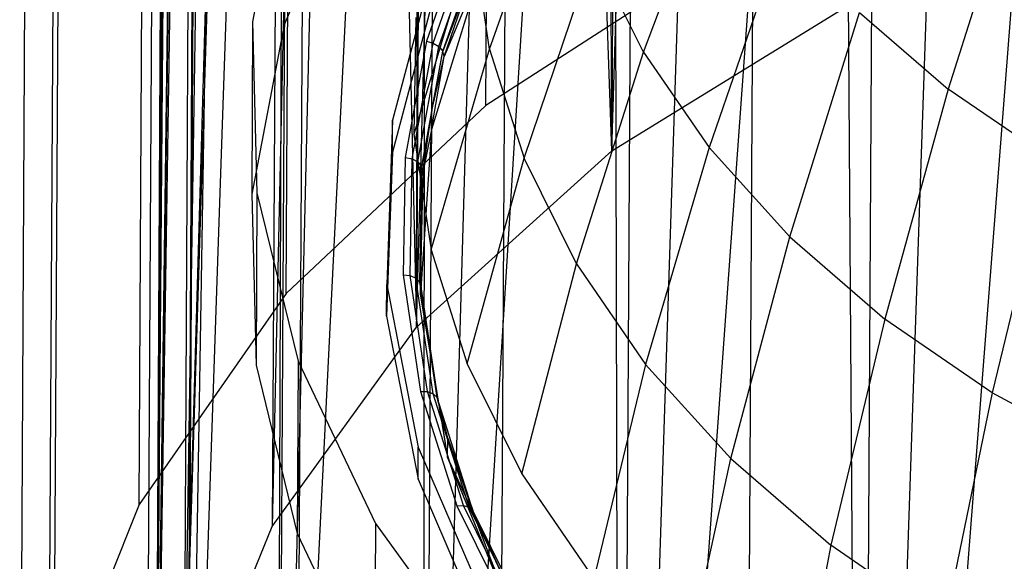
# Model space of a CAD drawing. Extents: x -3.54 to 3.54, y 0.19 to 5.65.
# Tile 3 of 62: x -2.92 to -2.49, y 0.92 to 1.16. Entities that reach past the tile are written whole.
import ezdxf

# ---------------------------------------------------------------- set-up
doc = ezdxf.new("R2010")
doc.units = 0
doc.header["$MEASUREMENT"] = 0
doc.layers.get('0').update_dxf_attribs({"color": 13, "linetype": 'CONTINUOUS'})

# ---------------------------------------------------------------- blocks, each defined once
blk = doc.blocks.new('EASY_RIGHT_PM_STL')
at = {"color": 0}
for p, q in [((-2.71988, 1.11824, 3.41711), (-2.70715, 3.48454, 5.78338)), ((-2.71988, 1.11824, 3.41711), (-2.70715, 3.48454, 5.78338)), ((-2.807, 1.03624, 3.49957), (-2.79428, 3.40254, 5.86584)), ((-2.807, 1.03624, 3.49957), (-2.79428, 3.40254, 5.86584)), ((-2.87127, 0.94427, 3.59189), (-2.85855, 3.31057, 5.95816)), ((-2.87127, 0.94427, 3.59189), (-2.85855, 3.31057, 5.95816)), ((-2.9105, 0.84544, 3.69093), (-2.89778, 3.21175, 6.0572)), ((-2.9105, 0.84544, 3.69093), (-2.89778, 3.21175, 6.0572)), ((-2.92336, 0.74314, 3.79331), (-2.91064, 3.10944, 6.15958)), ((-2.92336, 0.74314, 3.79331), (-2.91064, 3.10944, 6.15958)), ((-2.9094, 0.64083, 3.89554), (-2.89668, 3.00713, 6.26181)), ((-2.9094, 0.64083, 3.89554), (-2.89668, 3.00713, 6.26181)), ((-2.86911, 0.54201, 3.99415), (-2.85639, 2.90831, 6.36042)), ((-2.86911, 0.54201, 3.99415), (-2.85639, 2.90831, 6.36042)), ((-2.80385, 0.45003, 4.08578), (-2.79112, 2.81633, 6.45204)), ((-2.80385, 0.45003, 4.08578), (-2.79112, 2.81633, 6.45204)), ((-2.71584, 0.36804, 4.1673), (-2.70312, 2.73434, 6.53356)), ((-2.71584, 0.36804, 4.1673), (-2.70312, 2.73434, 6.53356)), ((-2.60809, 0.29882, 4.23594), (-2.59537, 2.66512, 6.60221)), ((-2.60809, 0.29882, 4.23594), (-2.59537, 2.66512, 6.60221)), ((-2.665, 1.09854, 3.43651), (-2.62124, 2.51088, 4.79824)), ((-2.665, 1.09854, 3.43651), (-2.62124, 2.51088, 4.79824)), ((-2.65754, 2.48568, 4.82364), (-2.665, 1.09854, 3.43651)), ((-2.65754, 2.48568, 4.82364), (-2.665, 1.09854, 3.43651)), ((-2.665, 1.09854, 3.43651), (-2.66862, 2.47725, 4.83213)), ((-2.665, 1.09854, 3.43651), (-2.66862, 2.47725, 4.83213)), ((-2.75018, 1.02158, 3.51393), (-2.71141, 2.44065, 4.86896)), ((-2.75018, 1.02158, 3.51393), (-2.71141, 2.44065, 4.86896)), ((-2.665, 1.09854, 3.43651), (-2.71141, 2.44065, 4.86896)), ((-2.665, 1.09854, 3.43651), (-2.71141, 2.44065, 4.86896)), ((-2.74272, 2.40872, 4.90106), (-2.75018, 1.02158, 3.51393)), ((-2.74272, 2.40872, 4.90106), (-2.75018, 1.02158, 3.51393)), ((-2.74921, 2.4014, 4.90841), (-2.75018, 1.02158, 3.51393)), ((-2.74921, 2.4014, 4.90841), (-2.75018, 1.02158, 3.51393)), ((-2.78173, 2.35984, 4.95014), (-2.81316, 0.93455, 3.6013)), ((-2.78173, 2.35984, 4.95014), (-2.81316, 0.93455, 3.6013)), ((-2.78173, 2.35984, 4.95014), (-2.75018, 1.02158, 3.51393)), ((-2.78173, 2.35984, 4.95014), (-2.75018, 1.02158, 3.51393)), ((-2.80571, 2.32169, 4.98842), (-2.85167, 0.8406, 3.69545)), ((-2.80571, 2.32169, 4.98842), (-2.85167, 0.8406, 3.69545)), ((-2.80571, 2.32169, 4.98842), (-2.81316, 0.93455, 3.6013)), ((-2.80571, 2.32169, 4.98842), (-2.81316, 0.93455, 3.6013)), ((-2.80867, 2.31633, 4.99381), (-2.85167, 0.8406, 3.69545)), ((-2.80867, 2.31633, 4.99381), (-2.85167, 0.8406, 3.69545)), ((-2.8298, 2.27122, 5.03903), (-2.85167, 0.8406, 3.69545)), ((-2.8298, 2.27122, 5.03903), (-2.85167, 0.8406, 3.69545)), ((-2.84421, 2.22775, 5.08258), (-2.86431, 0.74314, 3.79299)), ((-2.84421, 2.22775, 5.08258), (-2.86431, 0.74314, 3.79299)), ((-2.84421, 2.22775, 5.08258), (-2.85167, 0.8406, 3.69545)), ((-2.84421, 2.22775, 5.08258), (-2.85167, 0.8406, 3.69545)), ((-2.84496, 2.22492, 5.08542), (-2.86431, 0.74314, 3.79299)), ((-2.84496, 2.22492, 5.08542), (-2.86431, 0.74314, 3.79299)), ((-2.86431, 0.74314, 3.79299), (-2.854, 2.1778, 5.13258)), ((-2.86431, 0.74314, 3.79299), (-2.854, 2.1778, 5.13258)), ((-2.85685, 2.13028, 5.18012), (-2.86431, 0.74314, 3.79299)), ((-2.85685, 2.13028, 5.18012), (-2.86431, 0.74314, 3.79299)), ((-2.85349, 2.08276, 5.22762), (-2.86431, 0.74314, 3.79299)), ((-2.85349, 2.08276, 5.22762), (-2.86431, 0.74314, 3.79299)), ((-2.86431, 0.74314, 3.79299), (-2.84394, 2.03565, 5.27468)), ((-2.86431, 0.74314, 3.79299), (-2.84394, 2.03565, 5.27468)), ((-2.85062, 0.64567, 3.89039), (-2.84394, 2.03565, 5.27468)), ((-2.85062, 0.64567, 3.89039), (-2.84394, 2.03565, 5.27468)), ((-2.84316, 2.03281, 5.27751), (-2.85062, 0.64567, 3.89039)), ((-2.84316, 2.03281, 5.27751), (-2.85062, 0.64567, 3.89039)), ((-2.85062, 0.64567, 3.89039), (-2.82829, 1.98934, 5.32091)), ((-2.85062, 0.64567, 3.89039), (-2.82829, 1.98934, 5.32091)), ((-2.85062, 0.64567, 3.89039), (-2.80667, 1.94423, 5.36589)), ((-2.85062, 0.64567, 3.89039), (-2.80667, 1.94423, 5.36589)), ((-2.81111, 0.55172, 3.98412), (-2.80667, 1.94423, 5.36589)), ((-2.81111, 0.55172, 3.98412), (-2.80667, 1.94423, 5.36589)), ((-2.80365, 1.93887, 5.37125), (-2.81111, 0.55172, 3.98412)), ((-2.80365, 1.93887, 5.37125), (-2.81111, 0.55172, 3.98412)), ((-2.81111, 0.55172, 3.98412), (-2.77926, 1.90072, 5.40927)), ((-2.81111, 0.55172, 3.98412), (-2.77926, 1.90072, 5.40927)), ((-2.81111, 0.55172, 3.98412), (-2.7463, 1.85916, 5.45065)), ((-2.81111, 0.55172, 3.98412), (-2.7463, 1.85916, 5.45065)), ((-2.74719, 0.4647, 4.07081), (-2.7463, 1.85916, 5.45065)), ((-2.74719, 0.4647, 4.07081), (-2.7463, 1.85916, 5.45065)), ((-2.73973, 1.85184, 5.45793), (-2.74719, 0.4647, 4.07081)), ((-2.73973, 1.85184, 5.45793), (-2.74719, 0.4647, 4.07081)), ((-2.74719, 0.4647, 4.07081), (-2.70807, 1.81991, 5.48969)), ((-2.74719, 0.4647, 4.07081), (-2.70807, 1.81991, 5.48969)), ((-2.74719, 0.4647, 4.07081), (-2.66489, 1.78332, 5.52605)), ((-2.74719, 0.4647, 4.07081), (-2.66489, 1.78332, 5.52605)), ((-2.66118, 0.38773, 4.14731), (-2.66489, 1.78332, 5.52605)), ((-2.66118, 0.38773, 4.14731), (-2.66489, 1.78332, 5.52605)), ((-2.65372, 1.77488, 5.53443), (-2.66118, 0.38773, 4.14731)), ((-2.65372, 1.77488, 5.53443), (-2.66118, 0.38773, 4.14731)), ((-2.66118, 0.38773, 4.14731), (-2.61714, 1.74968, 5.55944)), ((-2.66118, 0.38773, 4.14731), (-2.61714, 1.74968, 5.55944)), ((-2.66118, 0.38773, 4.14731), (-2.56522, 1.71929, 5.58955)), ((-2.66118, 0.38773, 4.14731), (-2.56522, 1.71929, 5.58955)), ((-2.55619, 0.32361, 4.21086), (-2.56522, 1.71929, 5.58955)), ((-2.55619, 0.32361, 4.21086), (-2.56522, 1.71929, 5.58955)), ((-2.54873, 1.71076, 5.59799), (-2.55619, 0.32361, 4.21086)), ((-2.54873, 1.71076, 5.59799), (-2.55619, 0.32361, 4.21086)), ((-2.55619, 0.32361, 4.21086), (-2.50958, 1.6924, 5.61613)), ((-2.55619, 0.32361, 4.21086), (-2.50958, 1.6924, 5.61613)), ((-2.55619, 0.32361, 4.21086), (-2.45068, 1.66926, 5.63896)), ((-2.55619, 0.32361, 4.21086), (-2.45068, 1.66926, 5.63896)), ((-2.65114, 1.1415, 4.49348), (-2.61646, 1.23413, 4.56589)), ((-2.65114, 1.1415, 4.49348), (-2.61646, 1.23413, 4.56589)), ((-2.71838, 1.14291, 4.32483), (-2.68708, 1.23021, 4.40496)), ((-2.71838, 1.14291, 4.32483), (-2.68708, 1.23021, 4.40496)), ((-2.80752, 1.22869, 4.06992), (-2.82172, 1.15482, 4.14387)), ((-2.80752, 1.22869, 4.06992), (-2.82172, 1.15482, 4.14387)), ((-2.80752, 1.22869, 4.06992), (-2.80792, 1.15353, 3.99476)), ((-2.80752, 1.22869, 4.06992), (-2.80792, 1.15353, 3.99476)), ((-2.77793, 1.22495, 3.92317), (-2.80792, 1.15353, 3.99476)), ((-2.77793, 1.22495, 3.92317), (-2.80792, 1.15353, 3.99476)), ((-2.48621, 1.22711, 4.73461), (-2.51815, 1.12545, 4.67403)), ((-2.48621, 1.22711, 4.73461), (-2.51815, 1.12545, 4.67403)), ((-2.72839, 1.19598, 3.97971), (-2.7459, 1.14637, 4.02942)), ((-2.72839, 1.19598, 3.97971), (-2.7459, 1.14637, 4.02942)), ((-2.74294, 1.14554, 4.02938), (-2.72551, 1.19492, 3.97991)), ((-2.74294, 1.14554, 4.02938), (-2.72551, 1.19492, 3.97991)), ((-2.58973, 1.1953, 4.60457), (-2.62251, 1.09993, 4.53491)), ((-2.58973, 1.1953, 4.60457), (-2.62251, 1.09993, 4.53491)), ((-2.72558, 1.1914, 4.27637), (-2.75136, 1.10584, 4.19248)), ((-2.72558, 1.1914, 4.27637), (-2.75136, 1.10584, 4.19248)), ((-2.74043, 1.144, 4.0285), (-2.72308, 1.19316, 3.97924)), ((-2.74043, 1.144, 4.0285), (-2.72308, 1.19316, 3.97924)), ((-2.73876, 1.14196, 4.02691), (-2.72146, 1.19099, 3.97779)), ((-2.73876, 1.14196, 4.02691), (-2.72146, 1.19099, 3.97779)), ((-2.71838, 1.14291, 4.32483), (-2.72558, 1.1914, 4.27637)), ((-2.71838, 1.14291, 4.32483), (-2.72558, 1.1914, 4.27637)), ((-2.72201, 1.1862, 3.97833), (-2.73876, 1.14196, 4.02691)), ((-2.72201, 1.1862, 3.97833), (-2.73876, 1.14196, 4.02691)), ((-2.73819, 1.13975, 4.02486), (-2.72201, 1.1862, 3.97833)), ((-2.73819, 1.13975, 4.02486), (-2.72201, 1.1862, 3.97833)), ((-2.61287, 1.18745, 3.34732), (-2.71988, 1.11824, 3.41711)), ((-2.61287, 1.18745, 3.34732), (-2.71988, 1.11824, 3.41711)), ((-2.7419, 1.1823, 3.99347), (-2.76066, 1.1119, 4.06396)), ((-2.7419, 1.1823, 3.99347), (-2.76066, 1.1119, 4.06396)), ((-2.70326, 1.09531, 4.37234), (-2.67276, 1.18513, 4.44997)), ((-2.70326, 1.09531, 4.37234), (-2.67276, 1.18513, 4.44997)), ((-2.65114, 1.1415, 4.49348), (-2.67276, 1.18513, 4.44997)), ((-2.65114, 1.1415, 4.49348), (-2.67276, 1.18513, 4.44997)), ((-2.72206, 1.17784, 3.96998), (-2.74358, 1.10777, 4.04017)), ((-2.72206, 1.17784, 3.96998), (-2.74358, 1.10777, 4.04017)), ((-2.72206, 1.17784, 3.96998), (-2.73819, 1.13975, 4.02486)), ((-2.72206, 1.17784, 3.96998), (-2.73819, 1.13975, 4.02486)), ((-2.74197, 1.16838, 3.97955), (-2.76073, 1.09798, 4.05005)), ((-2.74197, 1.16838, 3.97955), (-2.76073, 1.09798, 4.05005)), ((-2.665, 1.09854, 3.43651), (-2.5607, 1.16266, 3.37183)), ((-2.665, 1.09854, 3.43651), (-2.5607, 1.16266, 3.37183)), ((-2.75052, 1.15666, 4.14165), (-2.75136, 1.10584, 4.19248)), ((-2.75052, 1.15666, 4.14165), (-2.75136, 1.10584, 4.19248)), ((-2.58727, 1.06096, 4.57368), (-2.55681, 1.15891, 4.64078)), ((-2.58727, 1.06096, 4.57368), (-2.55681, 1.15891, 4.64078)), ((-2.55681, 1.15891, 4.64078), (-2.51815, 1.12545, 4.67403)), ((-2.55681, 1.15891, 4.64078), (-2.51815, 1.12545, 4.67403)), ((-2.82172, 1.15482, 4.14387), (-2.82212, 1.07966, 4.0687)), ((-2.82172, 1.15482, 4.14387), (-2.82212, 1.07966, 4.0687)), ((-2.80792, 1.15353, 3.99476), (-2.82212, 1.07966, 4.0687)), ((-2.80792, 1.15353, 3.99476), (-2.82212, 1.07966, 4.0687)), ((-2.82172, 1.15482, 4.14387), (-2.8198, 1.08024, 4.21844)), ((-2.82172, 1.15482, 4.14387), (-2.8198, 1.08024, 4.21844)), ((-2.7459, 1.14637, 4.02942), (-2.75513, 1.09563, 4.08021)), ((-2.7459, 1.14637, 4.02942), (-2.75513, 1.09563, 4.08021)), ((-2.75213, 1.09505, 4.07992), (-2.74294, 1.14554, 4.02938)), ((-2.75213, 1.09505, 4.07992), (-2.74294, 1.14554, 4.02938)), ((-2.74959, 1.09371, 4.07883), (-2.74043, 1.144, 4.0285)), ((-2.74959, 1.09371, 4.07883), (-2.74043, 1.144, 4.0285)), ((-2.7459, 1.14637, 4.02942), (-2.74294, 1.14554, 4.02938)), ((-2.7459, 1.14637, 4.02942), (-2.74294, 1.14554, 4.02938)), ((-2.74294, 1.14554, 4.02938), (-2.74043, 1.144, 4.0285)), ((-2.74294, 1.14554, 4.02938), (-2.74043, 1.144, 4.0285)), ((-2.74043, 1.144, 4.0285), (-2.73876, 1.14196, 4.02691)), ((-2.74043, 1.144, 4.0285), (-2.73876, 1.14196, 4.02691)), ((-2.74789, 1.09182, 4.07711), (-2.73876, 1.14196, 4.02691)), ((-2.74789, 1.09182, 4.07711), (-2.73876, 1.14196, 4.02691)), ((-2.74384, 1.05527, 4.243), (-2.71838, 1.14291, 4.32483)), ((-2.74384, 1.05527, 4.243), (-2.71838, 1.14291, 4.32483)), ((-2.74358, 1.10777, 4.04017), (-2.73819, 1.13975, 4.02486)), ((-2.74358, 1.10777, 4.04017), (-2.73819, 1.13975, 4.02486)), ((-2.74353, 1.11612, 4.04852), (-2.73876, 1.14196, 4.02691)), ((-2.74353, 1.11612, 4.04852), (-2.73876, 1.14196, 4.02691)), ((-2.74353, 1.11612, 4.04852), (-2.73819, 1.13975, 4.02486)), ((-2.74353, 1.11612, 4.04852), (-2.73819, 1.13975, 4.02486)), ((-2.73819, 1.13975, 4.02486), (-2.73876, 1.14196, 4.02691)), ((-2.73819, 1.13975, 4.02486), (-2.73876, 1.14196, 4.02691)), ((-2.71838, 1.14291, 4.32483), (-2.70326, 1.09531, 4.37234)), ((-2.71838, 1.14291, 4.32483), (-2.70326, 1.09531, 4.37234)), ((-2.68043, 1.04926, 4.41828), (-2.65114, 1.1415, 4.49348)), ((-2.68043, 1.04926, 4.41828), (-2.65114, 1.1415, 4.49348)), ((-2.65114, 1.1415, 4.49348), (-2.62251, 1.09993, 4.53491)), ((-2.65114, 1.1415, 4.49348), (-2.62251, 1.09993, 4.53491)), ((-2.51815, 1.12545, 4.67403), (-2.54588, 1.02514, 4.60928)), ((-2.51815, 1.12545, 4.67403), (-2.54588, 1.02514, 4.60928)), ((-2.47429, 1.09538, 4.70387), (-2.51815, 1.12545, 4.67403)), ((-2.47429, 1.09538, 4.70387), (-2.51815, 1.12545, 4.67403)), ((-2.71988, 1.11824, 3.41711), (-2.807, 1.03624, 3.49957)), ((-2.71988, 1.11824, 3.41711), (-2.807, 1.03624, 3.49957)), ((-2.74353, 1.11612, 4.04852), (-2.74789, 1.09182, 4.07711)), ((-2.74353, 1.11612, 4.04852), (-2.74789, 1.09182, 4.07711)), ((-2.74731, 1.08966, 4.075), (-2.74353, 1.11612, 4.04852)), ((-2.74731, 1.08966, 4.075), (-2.74353, 1.11612, 4.04852)), ((-2.74358, 1.10777, 4.04017), (-2.74353, 1.11612, 4.04852)), ((-2.74358, 1.10777, 4.04017), (-2.74353, 1.11612, 4.04852)), ((-2.76066, 1.1119, 4.06396), (-2.7632, 1.04025, 4.13563)), ((-2.76066, 1.1119, 4.06396), (-2.7632, 1.04025, 4.13563)), ((-2.76073, 1.09798, 4.05005), (-2.76066, 1.1119, 4.06396)), ((-2.76073, 1.09798, 4.05005), (-2.76066, 1.1119, 4.06396)), ((-2.75136, 1.10584, 4.19248), (-2.74384, 1.05527, 4.243)), ((-2.75136, 1.10584, 4.19248), (-2.74384, 1.05527, 4.243)), ((-2.74358, 1.10777, 4.04017), (-2.74848, 1.0361, 4.11187)), ((-2.74358, 1.10777, 4.04017), (-2.74848, 1.0361, 4.11187)), ((-2.74358, 1.10777, 4.04017), (-2.74731, 1.08966, 4.075)), ((-2.74358, 1.10777, 4.04017), (-2.74731, 1.08966, 4.075)), ((-2.76073, 1.09798, 4.05005), (-2.76327, 1.02633, 4.12171)), ((-2.76073, 1.09798, 4.05005), (-2.76327, 1.02633, 4.12171)), ((-2.75018, 1.02158, 3.51393), (-2.665, 1.09854, 3.43651)), ((-2.75018, 1.02158, 3.51393), (-2.665, 1.09854, 3.43651)), ((-2.62251, 1.09993, 4.53491), (-2.65021, 1.00537, 4.462)), ((-2.62251, 1.09993, 4.53491), (-2.65021, 1.00537, 4.462)), ((-2.58727, 1.06096, 4.57368), (-2.62251, 1.09993, 4.53491)), ((-2.58727, 1.06096, 4.57368), (-2.62251, 1.09993, 4.53491)), ((-2.75513, 1.09563, 4.08021), (-2.75597, 1.04446, 4.13138)), ((-2.75513, 1.09563, 4.08021), (-2.75597, 1.04446, 4.13138)), ((-2.75513, 1.09563, 4.08021), (-2.75213, 1.09505, 4.07992)), ((-2.75513, 1.09563, 4.08021), (-2.75213, 1.09505, 4.07992)), ((-2.75296, 1.04413, 4.13085), (-2.75213, 1.09505, 4.07992)), ((-2.75296, 1.04413, 4.13085), (-2.75213, 1.09505, 4.07992)), ((-2.75213, 1.09505, 4.07992), (-2.74959, 1.09371, 4.07883)), ((-2.75213, 1.09505, 4.07992), (-2.74959, 1.09371, 4.07883)), ((-2.75042, 1.043, 4.12955), (-2.74959, 1.09371, 4.07883)), ((-2.75042, 1.043, 4.12955), (-2.74959, 1.09371, 4.07883)), ((-2.74959, 1.09371, 4.07883), (-2.74789, 1.09182, 4.07711)), ((-2.74959, 1.09371, 4.07883), (-2.74789, 1.09182, 4.07711)), ((-2.74872, 1.04124, 4.12769), (-2.74789, 1.09182, 4.07711)), ((-2.74872, 1.04124, 4.12769), (-2.74789, 1.09182, 4.07711)), ((-2.74731, 1.08966, 4.075), (-2.74789, 1.09182, 4.07711)), ((-2.74731, 1.08966, 4.075), (-2.74789, 1.09182, 4.07711)), ((-2.72807, 1.00564, 4.29255), (-2.70326, 1.09531, 4.37234)), ((-2.72807, 1.00564, 4.29255), (-2.70326, 1.09531, 4.37234)), ((-2.68043, 1.04926, 4.41828), (-2.70326, 1.09531, 4.37234)), ((-2.68043, 1.04926, 4.41828), (-2.70326, 1.09531, 4.37234)), ((-2.47429, 1.09538, 4.70387), (-2.4989, 0.99294, 4.64123)), ((-2.47429, 1.09538, 4.70387), (-2.4989, 0.99294, 4.64123)), ((-2.74731, 1.08966, 4.075), (-2.74872, 1.04124, 4.12769)), ((-2.74731, 1.08966, 4.075), (-2.74872, 1.04124, 4.12769)), ((-2.74848, 1.0361, 4.11187), (-2.74731, 1.08966, 4.075)), ((-2.74848, 1.0361, 4.11187), (-2.74731, 1.08966, 4.075)), ((-2.74844, 1.04445, 4.12022), (-2.74731, 1.08966, 4.075)), ((-2.74844, 1.04445, 4.12022), (-2.74731, 1.08966, 4.075)), ((-2.82212, 1.07966, 4.0687), (-2.8202, 1.00508, 4.14327)), ((-2.82212, 1.07966, 4.0687), (-2.8202, 1.00508, 4.14327)), ((-2.8198, 1.08024, 4.21844), (-2.8202, 1.00508, 4.14327)), ((-2.8198, 1.08024, 4.21844), (-2.8202, 1.00508, 4.14327)), ((-2.8198, 1.08024, 4.21844), (-2.8018, 1.0067, 4.29188)), ((-2.8198, 1.08024, 4.21844), (-2.8018, 1.0067, 4.29188)), ((-2.613, 0.96423, 4.50294), (-2.58727, 1.06096, 4.57368)), ((-2.613, 0.96423, 4.50294), (-2.58727, 1.06096, 4.57368)), ((-2.58727, 1.06096, 4.57368), (-2.54588, 1.02514, 4.60928)), ((-2.58727, 1.06096, 4.57368), (-2.54588, 1.02514, 4.60928)), ((-2.74384, 1.05527, 4.243), (-2.72807, 1.00564, 4.29255)), ((-2.74384, 1.05527, 4.243), (-2.72807, 1.00564, 4.29255)), ((-2.70427, 0.95761, 4.34045), (-2.68043, 1.04926, 4.41828)), ((-2.70427, 0.95761, 4.34045), (-2.68043, 1.04926, 4.41828)), ((-2.68043, 1.04926, 4.41828), (-2.65021, 1.00537, 4.462)), ((-2.68043, 1.04926, 4.41828), (-2.65021, 1.00537, 4.462)), ((-2.75597, 1.04446, 4.13138), (-2.7484, 0.99354, 4.18226)), ((-2.75597, 1.04446, 4.13138), (-2.7484, 0.99354, 4.18226)), ((-2.75597, 1.04446, 4.13138), (-2.75296, 1.04413, 4.13085)), ((-2.75597, 1.04446, 4.13138), (-2.75296, 1.04413, 4.13085)), ((-2.74844, 1.04445, 4.12022), (-2.74872, 1.04124, 4.12769)), ((-2.74844, 1.04445, 4.12022), (-2.74872, 1.04124, 4.12769)), ((-2.74848, 1.0361, 4.11187), (-2.74844, 1.04445, 4.12022)), ((-2.74848, 1.0361, 4.11187), (-2.74844, 1.04445, 4.12022)), ((-2.74813, 1.03913, 4.12554), (-2.74844, 1.04445, 4.12022)), ((-2.74813, 1.03913, 4.12554), (-2.74844, 1.04445, 4.12022)), ((-2.76327, 1.02633, 4.12171), (-2.7632, 1.04025, 4.13563)), ((-2.76327, 1.02633, 4.12171), (-2.7632, 1.04025, 4.13563)), ((-2.7632, 1.04025, 4.13563), (-2.74944, 0.96919, 4.20662)), ((-2.7632, 1.04025, 4.13563), (-2.74944, 0.96919, 4.20662)), ((-2.74543, 0.99346, 4.18149), (-2.75296, 1.04413, 4.13085)), ((-2.75296, 1.04413, 4.13085), (-2.75042, 1.043, 4.12955)), ((-2.75296, 1.04413, 4.13085), (-2.75042, 1.043, 4.12955)), ((-2.74543, 0.99346, 4.18149), (-2.75296, 1.04413, 4.13085)), ((-2.74292, 0.99253, 4.17998), (-2.75042, 1.043, 4.12955)), ((-2.75042, 1.043, 4.12955), (-2.74872, 1.04124, 4.12769)), ((-2.75042, 1.043, 4.12955), (-2.74872, 1.04124, 4.12769)), ((-2.74292, 0.99253, 4.17998), (-2.75042, 1.043, 4.12955)), ((-2.74813, 1.03913, 4.12554), (-2.74872, 1.04124, 4.12769)), ((-2.74813, 1.03913, 4.12554), (-2.74872, 1.04124, 4.12769)), ((-2.74124, 0.99092, 4.17797), (-2.74872, 1.04124, 4.12769)), ((-2.74124, 0.99092, 4.17797), (-2.74872, 1.04124, 4.12769)), ((-2.807, 1.03624, 3.49957), (-2.87127, 0.94427, 3.59189)), ((-2.807, 1.03624, 3.49957), (-2.87127, 0.94427, 3.59189)), ((-2.74813, 1.03913, 4.12554), (-2.74848, 1.0361, 4.11187)), ((-2.74813, 1.03913, 4.12554), (-2.74848, 1.0361, 4.11187)), ((-2.74066, 0.98886, 4.17577), (-2.74848, 1.0361, 4.11187)), ((-2.74848, 1.0361, 4.11187), (-2.73663, 0.96479, 4.18311)), ((-2.74066, 0.98886, 4.17577), (-2.74848, 1.0361, 4.11187)), ((-2.74848, 1.0361, 4.11187), (-2.73663, 0.96479, 4.18311)), ((-2.74066, 0.98886, 4.17577), (-2.74813, 1.03913, 4.12554)), ((-2.74066, 0.98886, 4.17577), (-2.74813, 1.03913, 4.12554)), ((-2.76327, 1.02633, 4.12171), (-2.74952, 0.95527, 4.1927)), ((-2.76327, 1.02633, 4.12171), (-2.74952, 0.95527, 4.1927)), ((-2.54588, 1.02514, 4.60928), (-2.56931, 0.92642, 4.54052)), ((-2.54588, 1.02514, 4.60928), (-2.56931, 0.92642, 4.54052)), ((-2.4989, 0.99294, 4.64123), (-2.54588, 1.02514, 4.60928)), ((-2.4989, 0.99294, 4.64123), (-2.54588, 1.02514, 4.60928)), ((-2.81316, 0.93455, 3.6013), (-2.75018, 1.02158, 3.51393)), ((-2.81316, 0.93455, 3.6013), (-2.75018, 1.02158, 3.51393)), ((-2.8018, 1.0067, 4.29188), (-2.8022, 0.93154, 4.21672)), ((-2.8018, 1.0067, 4.29188), (-2.8022, 0.93154, 4.21672)), ((-2.8018, 1.0067, 4.29188), (-2.76815, 0.93592, 4.36248)), ((-2.8018, 1.0067, 4.29188), (-2.76815, 0.93592, 4.36248)), ((-2.72807, 1.00564, 4.29255), (-2.70427, 0.95761, 4.34045)), ((-2.72807, 1.00564, 4.29255), (-2.70427, 0.95761, 4.34045)), ((-2.8202, 1.00508, 4.14327), (-2.8022, 0.93154, 4.21672)), ((-2.8202, 1.00508, 4.14327), (-2.8022, 0.93154, 4.21672)), ((-2.65021, 1.00537, 4.462), (-2.67276, 0.91185, 4.38604)), ((-2.65021, 1.00537, 4.462), (-2.67276, 0.91185, 4.38604)), ((-2.613, 0.96423, 4.50294), (-2.65021, 1.00537, 4.462)), ((-2.613, 0.96423, 4.50294), (-2.65021, 1.00537, 4.462)), ((-2.7484, 0.99354, 4.18226), (-2.73253, 0.94357, 4.23215)), ((-2.7484, 0.99354, 4.18226), (-2.73253, 0.94357, 4.23215)), ((-2.7484, 0.99354, 4.18226), (-2.74543, 0.99346, 4.18149)), ((-2.7484, 0.99354, 4.18226), (-2.74543, 0.99346, 4.18149)), ((-2.72963, 0.94372, 4.23113), (-2.74543, 0.99346, 4.18149)), ((-2.74543, 0.99346, 4.18149), (-2.74292, 0.99253, 4.17998)), ((-2.74543, 0.99346, 4.18149), (-2.74292, 0.99253, 4.17998)), ((-2.72963, 0.94372, 4.23113), (-2.74543, 0.99346, 4.18149)), ((-2.4989, 0.99294, 4.64123), (-2.51972, 0.89243, 4.57424)), ((-2.4989, 0.99294, 4.64123), (-2.51972, 0.89243, 4.57424)), ((-2.44698, 0.9648, 4.66909), (-2.4989, 0.99294, 4.64123)), ((-2.44698, 0.9648, 4.66909), (-2.4989, 0.99294, 4.64123)), ((-2.72718, 0.94301, 4.22942), (-2.74292, 0.99253, 4.17998)), ((-2.74292, 0.99253, 4.17998), (-2.74124, 0.99092, 4.17797)), ((-2.74292, 0.99253, 4.17998), (-2.74124, 0.99092, 4.17797)), ((-2.72718, 0.94301, 4.22942), (-2.74292, 0.99253, 4.17998)), ((-2.74066, 0.98886, 4.17577), (-2.74124, 0.99092, 4.17797)), ((-2.74066, 0.98886, 4.17577), (-2.74124, 0.99092, 4.17797)), ((-2.73659, 0.97314, 4.19146), (-2.74124, 0.99092, 4.17797)), ((-2.73659, 0.97314, 4.19146), (-2.74124, 0.99092, 4.17797)), ((-2.72555, 0.94153, 4.22728), (-2.74124, 0.99092, 4.17797)), ((-2.72555, 0.94153, 4.22728), (-2.74124, 0.99092, 4.17797)), ((-2.73659, 0.97314, 4.19146), (-2.74066, 0.98886, 4.17577)), ((-2.74066, 0.98886, 4.17577), (-2.73663, 0.96479, 4.18311)), ((-2.74066, 0.98886, 4.17577), (-2.73663, 0.96479, 4.18311)), ((-2.73659, 0.97314, 4.19146), (-2.74066, 0.98886, 4.17577)), ((-2.73663, 0.96479, 4.18311), (-2.73659, 0.97314, 4.19146)), ((-2.73663, 0.96479, 4.18311), (-2.73659, 0.97314, 4.19146)), ((-2.72499, 0.93951, 4.22503), (-2.73659, 0.97314, 4.19146)), ((-2.73659, 0.97314, 4.19146), (-2.72555, 0.94153, 4.22728)), ((-2.72499, 0.93951, 4.22503), (-2.73659, 0.97314, 4.19146)), ((-2.73659, 0.97314, 4.19146), (-2.72555, 0.94153, 4.22728)), ((-2.74952, 0.95527, 4.1927), (-2.74944, 0.96919, 4.20662)), ((-2.74952, 0.95527, 4.1927), (-2.74944, 0.96919, 4.20662)), ((-2.74944, 0.96919, 4.20662), (-2.71976, 0.90057, 4.27508)), ((-2.74944, 0.96919, 4.20662), (-2.71976, 0.90057, 4.27508)), ((-2.73663, 0.96479, 4.18311), (-2.72499, 0.93951, 4.22503)), ((-2.73663, 0.96479, 4.18311), (-2.72499, 0.93951, 4.22503)), ((-2.73663, 0.96479, 4.18311), (-2.70836, 0.89579, 4.25196)), ((-2.73663, 0.96479, 4.18311), (-2.70836, 0.89579, 4.25196)), ((-2.63396, 0.86896, 4.42873), (-2.613, 0.96423, 4.50294)), ((-2.63396, 0.86896, 4.42873), (-2.613, 0.96423, 4.50294)), ((-2.613, 0.96423, 4.50294), (-2.56931, 0.92642, 4.54052)), ((-2.613, 0.96423, 4.50294), (-2.56931, 0.92642, 4.54052)), ((-2.74952, 0.95527, 4.1927), (-2.71983, 0.88665, 4.26116)), ((-2.74952, 0.95527, 4.1927), (-2.71983, 0.88665, 4.26116)), ((-2.70427, 0.95761, 4.34045), (-2.67276, 0.91185, 4.38604)), ((-2.70427, 0.95761, 4.34045), (-2.67276, 0.91185, 4.38604)), ((-2.87127, 0.94427, 3.59189), (-2.9105, 0.84544, 3.69093)), ((-2.87127, 0.94427, 3.59189), (-2.9105, 0.84544, 3.69093)), ((-2.73253, 0.94357, 4.23215), (-2.72963, 0.94372, 4.23113)), ((-2.73253, 0.94357, 4.23215), (-2.72963, 0.94372, 4.23113)), ((-2.73253, 0.94357, 4.23215), (-2.70856, 0.89521, 4.28038)), ((-2.73253, 0.94357, 4.23215), (-2.70856, 0.89521, 4.28038)), ((-2.70578, 0.8956, 4.27913), (-2.72963, 0.94372, 4.23113)), ((-2.72963, 0.94372, 4.23113), (-2.72718, 0.94301, 4.22942)), ((-2.72963, 0.94372, 4.23113), (-2.72718, 0.94301, 4.22942)), ((-2.70578, 0.8956, 4.27913), (-2.72963, 0.94372, 4.23113)), ((-2.70343, 0.89508, 4.27722), (-2.72718, 0.94301, 4.22942)), ((-2.72718, 0.94301, 4.22942), (-2.72555, 0.94153, 4.22728)), ((-2.72718, 0.94301, 4.22942), (-2.72555, 0.94153, 4.22728)), ((-2.70343, 0.89508, 4.27722), (-2.72718, 0.94301, 4.22942)), ((-2.72499, 0.93951, 4.22503), (-2.72555, 0.94153, 4.22728)), ((-2.72499, 0.93951, 4.22503), (-2.72555, 0.94153, 4.22728)), ((-2.70831, 0.90414, 4.26031), (-2.72555, 0.94153, 4.22728)), ((-2.70831, 0.90414, 4.26031), (-2.72555, 0.94153, 4.22728)), ((-2.70187, 0.89374, 4.27494), (-2.72555, 0.94153, 4.22728)), ((-2.70187, 0.89374, 4.27494), (-2.72555, 0.94153, 4.22728)), ((-2.70836, 0.89579, 4.25196), (-2.72499, 0.93951, 4.22503)), ((-2.70836, 0.89579, 4.25196), (-2.72499, 0.93951, 4.22503)), ((-2.70831, 0.90414, 4.26031), (-2.72499, 0.93951, 4.22503)), ((-2.70831, 0.90414, 4.26031), (-2.72499, 0.93951, 4.22503)), ((-2.85167, 0.8406, 3.69545), (-2.81316, 0.93455, 3.6013)), ((-2.85167, 0.8406, 3.69545), (-2.81316, 0.93455, 3.6013)), ((-2.76815, 0.93592, 4.36248), (-2.76855, 0.86076, 4.28732)), ((-2.76815, 0.93592, 4.36248), (-2.76855, 0.86076, 4.28732)), ((-2.76815, 0.93592, 4.36248), (-2.71963, 0.86957, 4.42858)), ((-2.76815, 0.93592, 4.36248), (-2.71963, 0.86957, 4.42858)), ((-2.8022, 0.93154, 4.21672), (-2.76855, 0.86076, 4.28732)), ((-2.8022, 0.93154, 4.21672), (-2.76855, 0.86076, 4.28732)), ((-2.56931, 0.92642, 4.54052), (-2.5884, 0.82952, 4.46792)), ((-2.56931, 0.92642, 4.54052), (-2.5884, 0.82952, 4.46792)), ((-2.51972, 0.89243, 4.57424), (-2.56931, 0.92642, 4.54052)), ((-2.51972, 0.89243, 4.57424), (-2.56931, 0.92642, 4.54052))]:
    blk.add_line(p, q, dxfattribs=at)

msp = doc.modelspace()

# ---------------------------------------------------------------- block references
at = {"color": 0}
msp.add_blockref('EASY_RIGHT_PM_STL', (0, 0), dxfattribs=at)

doc.saveas('drawing.dxf')
